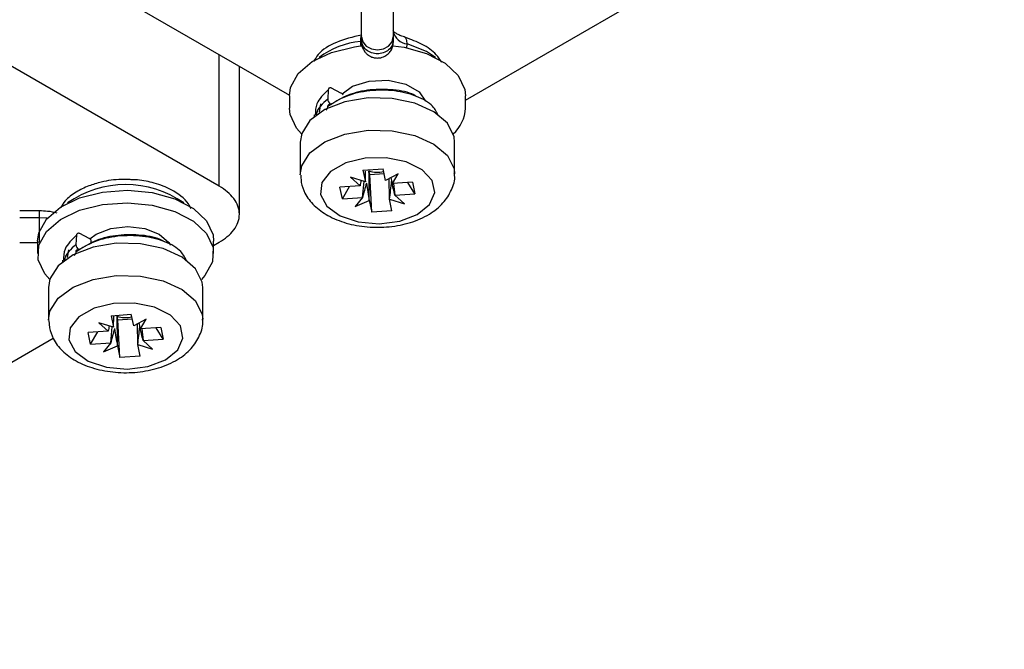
# Model space of a CAD drawing. Header units: millimetres. Extents: x -203 to 471, y -207 to 525.
# Tile 32 of 106: x 432 to 457, y -184 to -168. Entities that reach past the tile are written whole.
import ezdxf

# ---------------------------------------------------------------- set-up
doc = ezdxf.new("R2010")
doc.units = ezdxf.units.MM

msp = doc.modelspace()

# ---------------------------------------------------------------- linework, layer by layer
at = {"color": 7, "linetype": 'Continuous', "lineweight": 25}
for p, q in [((437.178, -172.193), (419.839, -162.184)), ((425.372, -162.055), (438.949, -169.892)), ((440.774, -168.42), (440.774, -162.214)), ((441.574, -162.214), (441.574, -168.42)), ((443.399, -170.015), (457.018, -162.153)), ((440.774, -168.496), (440.774, -168.42)), ((441.574, -168.42), (441.574, -168.496)), ((440.774, -168.553), (440.783, -168.486)), ((440.774, -168.496), (440.774, -168.554)), ((441.574, -168.496), (441.574, -168.554)), ((441.915, -168.701), (441.924, -168.595)), ((437.178, -172.193), (437.178, -168.87)), ((437.685, -172.9), (437.685, -169.162)), ((440.253, -169.837), (440.016, -169.715)), ((438.949, -169.905), (438.949, -170.219)), ((439.932, -169.754), (439.918, -169.992)), ((443.399, -170.219), (443.399, -169.905)), ((439.733, -170.11), (439.7, -170.321)), ((439.914, -170.212), (439.868, -170.271)), ((439.914, -170.182), (439.914, -170.218)), ((439.991, -170.112), (440.015, -170.124)), ((438.966, -170.375), (438.949, -170.219)), ((439.576, -170.39), (439.576, -170.435)), ((439.224, -171.076), (439.224, -171.893)), ((443.124, -171.893), (443.124, -171.076)), ((439.236, -171.909), (439.246, -172.098)), ((440.806, -171.789), (441.318, -171.753)), ((440.806, -171.789), (440.869, -172.083)), ((440.869, -172.083), (440.872, -171.813)), ((440.978, -171.892), (440.96, -171.804)), ((440.978, -171.892), (441.342, -171.866)), ((441.031, -172.849), (440.978, -171.892)), ((441.38, -172.047), (441.318, -171.753)), ((441.696, -171.881), (441.38, -172.047)), ((441.552, -172.125), (441.696, -171.881)), ((434.693, -172.013), (434.925, -172.013)), ((440.734, -172.183), (440.225, -172.218)), ((440.288, -172.514), (440.469, -172.201)), ((440.869, -172.083), (440.492, -171.966)), ((440.492, -171.966), (440.734, -172.183)), ((440.796, -172.478), (440.837, -172.073)), ((441.48, -172.52), (441.474, -171.998)), ((442.061, -172.089), (441.552, -172.125)), ((441.584, -172.123), (441.615, -172.42)), ((442.123, -172.384), (441.942, -172.097)), ((442.061, -172.089), (442.123, -172.384)), ((440.288, -172.514), (440.225, -172.218)), ((441.615, -172.42), (442.123, -172.384)), ((441.856, -172.636), (441.615, -172.42)), ((440.288, -172.514), (440.796, -172.478)), ((440.796, -172.478), (440.615, -172.705)), ((440.615, -172.705), (440.969, -172.556)), ((440.969, -172.556), (441.031, -172.849)), ((441.542, -172.813), (441.48, -172.52)), ((441.48, -172.52), (441.856, -172.636)), ((432.629, -172.817), (432.133, -172.817)), ((441.542, -172.813), (441.031, -172.849)), ((432.133, -172.983), (432.629, -172.983)), ((433.568, -173.428), (433.554, -173.666)), ((433.889, -173.51), (433.652, -173.389)), ((432.133, -173.612), (432.585, -173.612)), ((432.585, -173.579), (432.585, -173.893)), ((433.933, -173.547), (433.933, -173.645)), ((437.035, -173.893), (437.035, -173.579)), ((437.035, -173.689), (437.178, -173.607)), ((433.367, -173.799), (433.336, -173.995)), ((433.55, -173.886), (433.504, -173.945)), ((433.55, -173.856), (433.55, -173.891)), ((433.212, -174.064), (433.212, -174.109)), ((432.86, -174.75), (432.86, -175.567)), ((436.76, -175.567), (436.76, -174.75)), ((434.443, -175.463), (434.954, -175.427)), ((435.016, -175.721), (434.954, -175.427)), ((432.872, -175.583), (432.882, -175.772)), ((434.505, -175.757), (434.129, -175.64)), ((434.129, -175.64), (434.37, -175.856)), ((434.443, -175.463), (434.505, -175.757)), ((434.505, -175.757), (434.508, -175.487)), ((434.614, -175.566), (434.596, -175.478)), ((434.614, -175.566), (434.978, -175.54)), ((434.667, -176.523), (434.614, -175.566)), ((435.332, -175.555), (435.016, -175.721)), ((435.116, -176.193), (435.11, -175.672)), ((435.188, -175.799), (435.332, -175.555)), ((434.37, -175.856), (433.861, -175.892)), ((433.924, -176.187), (433.861, -175.892)), ((433.924, -176.187), (434.105, -175.875)), ((434.432, -176.151), (434.473, -175.747)), ((435.697, -175.763), (435.188, -175.799)), ((435.22, -175.796), (435.251, -176.094)), ((435.759, -176.058), (435.578, -175.771)), ((435.697, -175.763), (435.759, -176.058)), ((419.358, -183.894), (432.976, -176.032)), ((433.924, -176.187), (434.432, -176.151)), ((434.432, -176.151), (434.251, -176.379)), ((435.251, -176.094), (435.759, -176.058)), ((435.492, -176.31), (435.251, -176.094)), ((434.251, -176.379), (434.605, -176.229)), ((434.605, -176.229), (434.667, -176.523)), ((435.178, -176.487), (435.116, -176.193)), ((435.116, -176.193), (435.492, -176.31)), ((435.178, -176.487), (434.667, -176.523))]:
    msp.add_line(p, q, dxfattribs=at)
at = {"color": 7, "linetype": 'Continuous', "lineweight": 25, "flags": 128}
for points in [[(440.774, -168.42), (440.805, -168.545), (440.891, -168.651), (441.021, -168.722), (441.174, -168.747), (441.327, -168.722), (441.457, -168.651), (441.544, -168.545), (441.574, -168.42)], [(438.949, -169.905), (438.979, -169.695), (439.17, -169.346), (439.524, -169.043), (440.011, -168.81), (440.593, -168.665), (440.744, -168.644)], [(441.564, -168.64), (441.846, -168.68), (442.417, -168.839), (442.886, -169.084), (443.217, -169.396), (443.383, -169.749), (443.399, -169.905)], [(442.645, -168.941), (442.414, -168.787), (441.924, -168.595)], [(440.016, -169.715), (440.001, -169.709), (439.986, -169.706), (439.972, -169.706), (439.959, -169.71), (439.948, -169.717), (439.94, -169.727), (439.935, -169.74), (439.932, -169.754)], [(440.282, -169.858), (440.546, -169.666), (440.966, -169.534), (441.442, -169.515), (441.889, -169.612), (442.226, -169.806), (442.388, -170.045)], [(443.124, -171.076), (443.11, -170.94), (442.942, -170.601), (442.601, -170.309), (442.121, -170.092), (441.547, -169.972), (440.938, -169.959), (440.351, -170.056), (439.845, -170.253), (439.469, -170.53), (439.26, -170.861), (439.224, -171.076)], [(439.257, -170.871), (439.131, -170.728), (438.966, -170.375)], [(439.224, -171.904), (439.26, -171.678), (439.469, -171.347), (439.845, -171.069), (440.351, -170.872), (440.938, -170.776), (441.547, -170.788), (442.121, -170.909), (442.601, -171.126), (442.942, -171.418), (443.11, -171.756), (443.124, -171.881)], [(439.735, -172.403), (439.896, -172.696), (440.229, -172.936), (440.69, -173.09), (441.217, -173.138), (441.737, -173.073), (442.182, -172.903), (442.491, -172.652), (442.621, -172.354), (442.557, -172.049), (442.305, -171.777), (441.901, -171.577), (441.399, -171.474), (440.866, -171.483), (440.375, -171.603), (439.992, -171.816), (439.769, -172.096), (439.735, -172.403)], [(432.585, -173.579), (432.615, -173.369), (432.806, -173.02), (433.16, -172.717), (433.647, -172.483), (434.229, -172.339), (434.857, -172.294), (435.482, -172.354), (436.053, -172.513), (436.522, -172.758), (436.853, -173.07), (437.019, -173.423), (437.035, -173.579)], [(432.602, -174.049), (432.615, -173.683), (432.806, -173.335), (433.16, -173.031), (433.647, -172.798), (434.229, -172.653), (434.857, -172.609), (435.482, -172.668), (436.053, -172.827), (436.522, -173.072), (436.853, -173.384), (437.019, -173.737), (437.005, -174.103), (436.814, -174.451), (436.728, -174.545)], [(432.629, -172.983), (432.793, -172.988), (432.831, -172.991)], [(433.652, -173.389), (433.637, -173.383), (433.622, -173.38), (433.608, -173.38), (433.595, -173.384), (433.584, -173.391), (433.576, -173.401), (433.571, -173.413), (433.568, -173.428)], [(433.906, -173.521), (434.068, -173.403), (434.433, -173.262), (434.863, -173.213), (435.294, -173.262), (435.659, -173.403), (435.903, -173.614), (435.943, -173.68)], [(436.76, -174.75), (436.746, -174.614), (436.578, -174.275), (436.237, -173.983), (435.757, -173.766), (435.183, -173.645), (434.574, -173.633), (433.987, -173.73), (433.481, -173.927), (433.105, -174.204), (432.896, -174.535), (432.86, -174.75)], [(432.893, -174.545), (432.767, -174.402), (432.602, -174.049)], [(432.86, -175.578), (432.896, -175.351), (433.105, -175.02), (433.481, -174.743), (433.987, -174.546), (434.574, -174.449), (435.183, -174.462), (435.757, -174.583), (436.237, -174.8), (436.578, -175.092), (436.746, -175.43), (436.76, -175.555)], [(433.371, -176.077), (433.532, -176.37), (433.865, -176.61), (434.326, -176.764), (434.853, -176.812), (435.373, -176.746), (435.818, -176.577), (436.127, -176.326), (436.257, -176.028), (436.193, -175.723), (435.941, -175.451), (435.537, -175.251), (435.035, -175.148), (434.502, -175.157), (434.011, -175.277), (433.628, -175.49), (433.405, -175.77), (433.371, -176.077)]]:
    msp.add_lwpolyline(points, dxfattribs=at)
at = {"color": 7, "linetype": 'Continuous', "lineweight": 25}
for centre, radius, start, end in [((441.964, -168.199), 0.399, 191.8185, 264.23), ((440.936, -170.543), 2.021, 95.3965, 127.5727), ((440.185, -169.963), 0.144, 29.1412, 61.5569), ((439.964, -170.178), 0.0508, 56.5644, 184.1261), ((440.055, -169.99), 0.138, 180.9772, 242.4339), ((442.46, -170.174), 0.94, 312.188, 357.2601), ((441.175, -171.137), 0.701, 252.1295, 282.9389), ((434.81, -174.707), 2.557, 54.8867, 125.1133), ((433.691, -173.664), 0.138, 180.9772, 242.4339), ((433.824, -173.632), 0.137, 37.835, 61.975), ((433.6, -173.852), 0.0508, 56.5644, 184.1261), ((434.811, -174.811), 0.701, 252.1295, 282.9389)]:
    msp.add_arc(centre, radius, start, end, dxfattribs=at)
for centre, major_axis, ratio, start_param, end_param in [((441.06, -171.908), (0.355, 1.739), 0.151781, 1.682895, 1.760474), ((441.047, -172.001), (0.446, 1.544), 0.071485, 1.663948, 1.905015), ((441.256, -172.026), (-0.25, 1.835), 0.199314, 1.591238, 1.836421), ((441.107, -172.214), (0.207, 1.915), 0.21181, 4.574826, 4.810285), ((441.303, -171.89), (-0.407, 1.687), 0.109622, 4.546646, 4.636179), ((441.289, -171.823), (-0.412, 1.461), 0.111349, 4.260234, 4.51102), ((434.939, -175.564), (-0.407, 1.687), 0.109622, 4.546646, 4.636179), ((434.696, -175.581), (0.355, 1.739), 0.151781, 1.682895, 1.760474), ((434.683, -175.675), (0.446, 1.544), 0.071485, 1.663948, 1.905015), ((434.892, -175.7), (-0.25, 1.835), 0.199314, 1.591238, 1.836421), ((434.743, -175.887), (0.207, 1.915), 0.21181, 4.574826, 4.810285), ((434.925, -175.496), (-0.412, 1.461), 0.111349, 4.260234, 4.51102)]:
    msp.add_ellipse(centre, major_axis=major_axis, ratio=ratio, start_param=start_param, end_param=end_param, dxfattribs=at)
for points, knots in [([(440.77, -168.372), (440.552, -168.423), (440.129, -168.524), (439.715, -168.782), (439.593, -168.983), (439.556, -169.044)], [0, 0, 0, 0, 0.423142, 0.823577, 1, 1, 1, 1]), ([(440.771, -168.374), (440.765, -168.385), (440.752, -168.409), (440.746, -168.473), (440.746, -168.52), (440.746, -168.531)], [0, 0, 0, 0, 0.395954, 0.857246, 1, 1, 1, 1]), ([(441.86, -168.421), (441.859, -168.42), (441.814, -168.41), (441.738, -168.381), (441.649, -168.336), (441.594, -168.293), (441.572, -168.265), (441.573, -168.266), (441.573, -168.267)], [0, 0, 0, 0, 0.008132, 0.228303, 0.441097, 0.652462, 0.865349, 1, 1, 1, 1]), ([(441.882, -168.439), (441.88, -168.435), (441.87, -168.415), (441.852, -168.418), (441.839, -168.42)], [0, 0, 0, 0, 0.201221, 1, 1, 1, 1]), ([(441.924, -168.595), (441.922, -168.556), (441.919, -168.482), (441.894, -168.453), (441.882, -168.439)], [0, 0, 0, 0, 0.526984, 1, 1, 1, 1]), ([(442.798, -169.06), (442.757, -168.994), (442.646, -168.822), (442.325, -168.598), (442.027, -168.487), (441.883, -168.434)], [0, 0, 0, 0, 0.240292, 0.635209, 1, 1, 1, 1]), ([(440.746, -168.531), (440.746, -168.569), (440.746, -168.611), (440.752, -168.659), (440.753, -168.664)], [0, 0, 0, 0, 0.903362, 1, 1, 1, 1]), ([(441.574, -168.496), (441.574, -168.538), (441.566, -168.582), (441.527, -168.669), (441.496, -168.71), (441.418, -168.778), (441.371, -168.805), (441.272, -168.839), (441.221, -168.847), (441.127, -168.847), (441.076, -168.839), (440.978, -168.805), (440.93, -168.778), (440.852, -168.71), (440.822, -168.669), (440.783, -168.582), (440.774, -168.538), (440.774, -168.496)], [0, 0, 0, 0, 0.125, 0.125, 0.25, 0.25, 0.375, 0.375, 0.5, 0.5, 0.625, 0.625, 0.75, 0.75, 0.875, 0.875, 1, 1, 1, 1]), ([(440.774, -168.553), (440.777, -168.585), (440.781, -168.649), (440.815, -168.736), (440.864, -168.809), (440.933, -168.877), (441.019, -168.926), (441.122, -168.952), (441.237, -168.954), (441.351, -168.918), (441.448, -168.85), (441.516, -168.769), (441.565, -168.667), (441.571, -168.591), (441.574, -168.553)], [0, 0, 0, 0, 0.077126, 0.152209, 0.222371, 0.285425, 0.385535, 0.454807, 0.537667, 0.658122, 0.734282, 0.819002, 0.909017, 1, 1, 1, 1]), ([(439.932, -169.754), (439.814, -169.868), (439.611, -170.064), (439.605, -170.295), (439.602, -170.391)], [0, 0, 0, 0, 0.58257, 1, 1, 1, 1]), ([(442.716, -170.409), (442.677, -170.327), (442.587, -170.135), (442.182, -169.904), (441.615, -169.761), (440.977, -169.76), (440.358, -169.896), (440.062, -170.087), (439.914, -170.182)], [0, 0, 0, 0, 0.131521, 0.30521, 0.478931, 0.652555, 0.826411, 1, 1, 1, 1]), ([(442.158, -169.921), (442.139, -169.909), (441.995, -169.818), (441.576, -169.742), (440.992, -169.736), (440.408, -169.867), (440.131, -170.046), (439.992, -170.136)], [0, 0, 0, 0, 0.037049, 0.277815, 0.518462, 0.759397, 1, 1, 1, 1]), ([(439.918, -169.992), (439.789, -170.106), (439.644, -170.235), (439.63, -170.384), (439.629, -170.401)], [0, 0, 0, 0, 0.890222, 1, 1, 1, 1]), ([(439.246, -172.098), (439.273, -172.189), (439.338, -172.405), (439.569, -172.695), (439.921, -172.952), (440.38, -173.139), (440.915, -173.236), (441.478, -173.232), (442.022, -173.124), (442.488, -172.92), (442.844, -172.637), (443.054, -172.299), (443.146, -172.026), (443.119, -171.889), (443.116, -171.875)], [0, 0, 0, 0, 0.061957, 0.146046, 0.234793, 0.331004, 0.42996, 0.528922, 0.628801, 0.730855, 0.823602, 0.908973, 0.990731, 1, 1, 1, 1]), ([(434.941, -172.028), (434.861, -172.024), (434.608, -172.01), (434.242, -172.067), (433.858, -172.183), (433.542, -172.341), (433.292, -172.527), (433.205, -172.671), (433.172, -172.727)], [0, 0, 0, 0, 0.108555, 0.339039, 0.494148, 0.674398, 0.875029, 1, 1, 1, 1]), ([(436.467, -172.758), (436.445, -172.717), (436.343, -172.526), (436.018, -172.287), (435.561, -172.11), (435.201, -172.032), (434.997, -172.029), (434.941, -172.028)], [0, 0, 0, 0, 0.092473, 0.432978, 0.688493, 0.915818, 1, 1, 1, 1]), ([(437.178, -173.607), (437.322, -173.523), (437.451, -173.418), (437.633, -173.175), (437.685, -173.038), (437.685, -172.762), (437.633, -172.624), (437.451, -172.382), (437.322, -172.277), (437.178, -172.193)], [0, 0, 0, 0, 0.25, 0.25, 0.5, 0.5, 0.75, 0.75, 1, 1, 1, 1]), ([(432.629, -172.818), (432.629, -172.81), (432.629, -172.823), (432.629, -172.884), (432.629, -172.932), (432.629, -172.983)], [0, 0, 0, 0, 0.5, 0.5, 1, 1, 1, 1]), ([(433.077, -172.869), (432.998, -172.852), (432.852, -172.821), (432.699, -172.817), (432.629, -172.816)], [0, 0, 0, 0, 0.539397, 1, 1, 1, 1]), ([(432.629, -172.983), (432.629, -173.027), (432.629, -173.094), (432.629, -173.198), (432.629, -173.28), (432.629, -173.359), (432.629, -173.452), (432.629, -173.546), (432.629, -173.598), (432.629, -173.613), (432.629, -173.61), (432.629, -173.609)], [0, 0, 0, 0, 0.1683477, 0.2591028, 0.3519243, 0.4449002, 0.536081, 0.7057034, 0.8753258, 0.9665066, 1, 1, 1, 1]), ([(433.568, -173.428), (433.45, -173.542), (433.247, -173.738), (433.241, -173.969), (433.238, -174.065)], [0, 0, 0, 0, 0.58257, 1, 1, 1, 1]), ([(436.352, -174.083), (436.313, -174.001), (436.223, -173.808), (435.818, -173.577), (435.251, -173.435), (434.613, -173.434), (433.994, -173.57), (433.698, -173.761), (433.55, -173.856)], [0, 0, 0, 0, 0.131521, 0.30521, 0.478931, 0.652555, 0.826411, 1, 1, 1, 1]), ([(435.794, -173.595), (435.775, -173.583), (435.631, -173.492), (435.212, -173.416), (434.628, -173.41), (434.044, -173.541), (433.767, -173.72), (433.628, -173.81)], [0, 0, 0, 0, 0.037049, 0.277815, 0.518462, 0.759397, 1, 1, 1, 1]), ([(433.554, -173.666), (433.425, -173.78), (433.28, -173.909), (433.266, -174.058), (433.265, -174.075)], [0, 0, 0, 0, 0.890222, 1, 1, 1, 1]), ([(432.882, -175.772), (432.909, -175.863), (432.974, -176.078), (433.205, -176.369), (433.557, -176.626), (434.016, -176.812), (434.551, -176.91), (435.114, -176.906), (435.658, -176.798), (436.124, -176.594), (436.48, -176.311), (436.69, -175.973), (436.782, -175.699), (436.755, -175.563), (436.753, -175.549)], [0, 0, 0, 0, 0.061957, 0.146046, 0.234793, 0.331004, 0.42996, 0.528922, 0.628801, 0.730855, 0.823602, 0.908973, 0.990731, 1, 1, 1, 1])]:
    msp.add_open_spline(points, degree=3, knots=knots, dxfattribs=at)
for points in [[(440.969, -172.556), (440.966, -172.306), (440.963, -172.055), (440.96, -171.804)], [(434.605, -176.229), (434.602, -175.979), (434.599, -175.729), (434.596, -175.478)]]:
    msp.add_open_spline(points, degree=3, dxfattribs=at)

doc.saveas('drawing.dxf')
